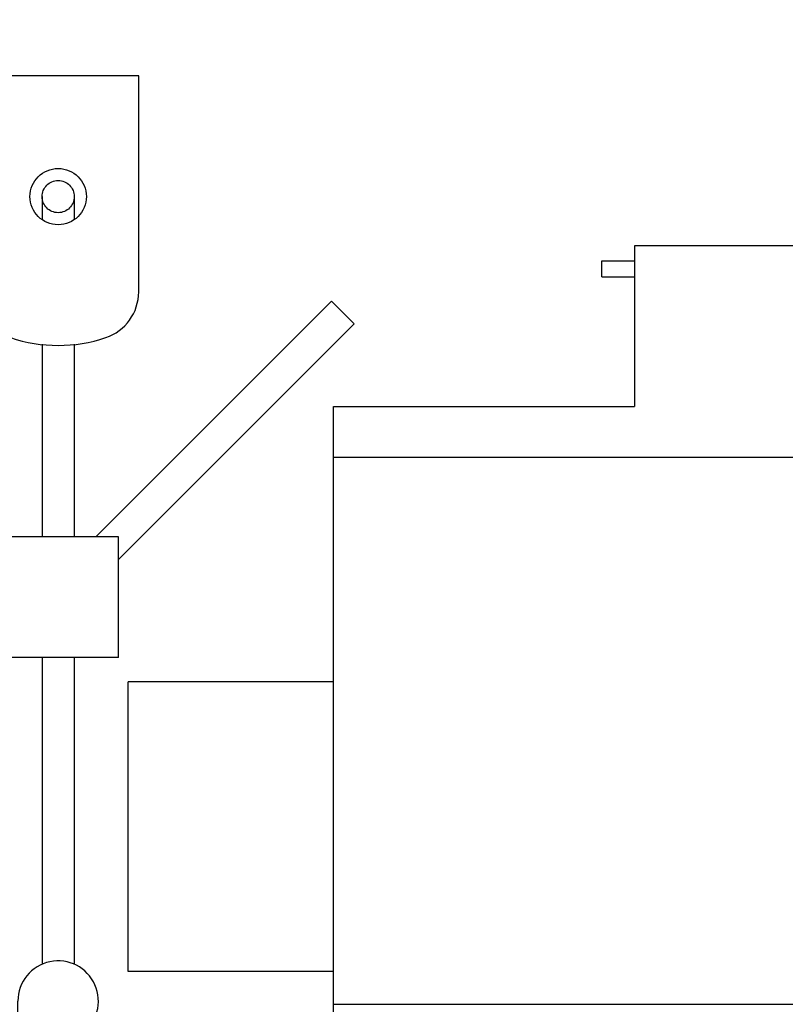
# Model space of a CAD drawing. Header units: millimetres. Extents: x 0 to 1189, y 0 to 841.
# Tile 104 of 172: x 131 to 170, y 687 to 736. Entities that reach past the tile are written whole.
import ezdxf
from ezdxf.enums import TextEntityAlignment as Align

# ---------------------------------------------------------------- set-up
doc = ezdxf.new("R2010")
doc.units = ezdxf.units.MM
doc.header["$LTSCALE"] = 65.395
doc.linetypes.add('PHANTOM', pattern=[0.8, 0.45, -0.05, 0.1, -0.05, 0.1, -0.05])
doc.layers.get('0').update_dxf_attribs({"linetype": 'CONTINUOUS'})
for name, color, linetype in [('1007_720800_27_ABL1174', 7, 'CONTINUOUS'), ('32087_000000_TLKGS_MARKETING_ABL973', 7, 'CONTINUOUS'), ('32087_030000_TLKGS_V_ABL974', 7, 'CONTINUOUS'), ('32087_700000_TLKGS_V_ABL1041', 7, 'CONTINUOUS'), ('32087_727000_01_SIMPLE1_T1_X_PBL1043', 7, 'CONTINUOUS'), ('32087_727000_01_SIMPLE1_X_ABL1042', 7, 'CONTINUOUS'), ('8M32E_GENSET_AUSBAUMASSE_ABL956', 7, 'CONTINUOUS'), ('AE_KRANHAKEN_PBL957', 7, 'CONTINUOUS'), ('DIN86044-800_PBL1175', 7, 'CONTINUOUS'), ('rechts_4_VBL948', 7, 'CONTINUOUS')]:
    doc.layers.add(name, color=color, linetype=linetype)
doc.styles.get("Standard").update_dxf_attribs({"font": 'txt', "width": 0.6})
doc.dimstyles.new('DIMSTYLE_5', dxfattribs={"dimtxt": 3.5, "dimasz": 3.5, "dimexe": 1.8, "dimexo": 0, "dimgap": 0.875, "dimtad": 1, "dimlfac": 25, "dimdsep": 46, "dimtxsty": 'Standard', "dimblk": '_FILLED', "dimblk1": '_FILLED', "dimblk2": '_FILLED', "dimcen": 0.09, "dimadec": 0, "dimazin": 0, "dimtp": 1.2, "dimtm": 1.2, "dimtfac": 1, "dimtofl": 0, "dimtmove": 0, "dimatfit": 3, "dimldrblk": '_FILLED', "dimfxl": 1, "dimtolj": 1, "dimarcsym": 0})

# ---------------------------------------------------------------- blocks, each defined once
blk = doc.blocks.new('_FILLED')
at = {"color": 0, "linetype": 'ByBlock'}
blk.add_solid([(0, 0), (-1, 0.167), (-1, -0.167)], dxfattribs=at)
blk = doc.blocks.new('*D16')
at = {"color": 2, "linetype": 'Continuous'}
for p, q in [((108.485, 640.481), (108.485, 753.561)), ((187.205, 664.681), (187.205, 753.561)), ((108.485, 751.761), (147.845, 751.761)), ((187.205, 751.761), (147.845, 751.761))]:
    blk.add_line(p, q, dxfattribs=at)
at = {"color": 2, "linetype": 'Continuous', "xscale": 3.5, "yscale": 3.5, "zscale": 3.5, "rotation": 180}
blk.add_blockref('_FILLED', (108.485, 751.761), dxfattribs=at)
at = {"color": 2, "linetype": 'Continuous', "xscale": 3.5, "yscale": 3.5, "zscale": 3.5}
blk.add_blockref('_FILLED', (187.205, 751.761), dxfattribs=at)
at = {"color": 2, "linetype": 'Continuous', "width": 0.636905}
blk.add_text('1968', height=3.5, dxfattribs=at).set_placement((147.845, 752.636), align=Align.CENTER)
blk = doc.blocks.new('AE_KRANHAKEN_PBL957', base_point=(137.565, 697.701))
at = {"layer": 'AE_KRANHAKEN_PBL957', "color": 8, "linetype": 'PHANTOM'}
for p, q in [((129.405, 733.561), (129.405, 722.824)), ((137.405, 733.561), (129.405, 733.561)), ((137.405, 722.824), (137.405, 733.561)), ((132.605, 727.561), (132.605, 726.416)), ((134.205, 727.561), (134.205, 726.416)), ((135.274, 710.652), (146.982, 722.36)), ((146.982, 722.36), (148.113, 721.228)), ((136.405, 709.521), (148.113, 721.228)), ((132.605, 720.218), (132.605, 710.652)), ((134.205, 720.218), (134.205, 710.652)), ((130.405, 704.652), (130.405, 710.652)), ((136.405, 710.652), (130.405, 710.652)), ((136.405, 704.652), (136.405, 710.652)), ((136.405, 704.652), (130.405, 704.652)), ((132.605, 704.652), (132.605, 689.394)), ((134.205, 704.652), (134.205, 689.394)), ((133.405, 681.931), (133.405, 683.662)), ((141.376, 681.381), (141.405, 681.931)), ((133.5, 677.49), (127.018, 661.841)), ((145.393, 661.841), (138.911, 677.49)), ((134.978, 676.878), (128.749, 661.841)), ((143.661, 661.841), (137.432, 676.878))]:
    blk.add_line(p, q, dxfattribs=at)
for radius in [1.4, 0.8]:
    blk.add_circle((133.405, 727.561), radius, dxfattribs=at)
for centre, radius, start, end in [((131.805, 722.824), 2.4, 180, 251.3371), ((135.005, 722.824), 2.4, 288.6629, 360), ((133.405, 727.561), 7.4, 251.3371, 288.6629), ((133.405, 687.561), 2, 305.6853, 180), ((96.79, 687.561), 34.615, 351.8716, 360), ((136.205, 683.662), 2.8, 125.6853, 180), ((140.205, 681.931), 1.2, 0, 180), ((136.205, 681.931), 5.2, 171.8716, 353.9313), ((136.205, 681.931), 2.8, 180, 360), ((136.205, 678.795), 2, 28.5412, 151.4588), ((136.205, 678.795), 0.4, 59.1175, 120.8825)]:
    blk.add_arc(centre, radius, start, end, dxfattribs=at)
blk = doc.blocks.new('8M32E_GENSET_AUSBAUMASSE_ABL956', base_point=(174.645, 684.741))
at = {"layer": 'AE_KRANHAKEN_PBL957'}
blk.add_blockref('AE_KRANHAKEN_PBL957', (137.565, 697.701), dxfattribs=at)
blk = doc.blocks.new('32087_727000_01_SIMPLE1_T1_X_PBL1043', base_point=(173.283, 696.741))
at = {"layer": '32087_727000_01_SIMPLE1_T1_X_PBL1043', "color": 7, "linetype": 'Continuous'}
for p, q in [((162.045, 725.121), (162.045, 717.121)), ((189.885, 725.121), (162.045, 725.121)), ((147.085, 668.721), (147.085, 717.121)), ((147.085, 717.121), (162.045, 717.121)), ((189.885, 714.582), (147.085, 714.583)), ((136.885, 689.033), (136.885, 703.433)), ((147.085, 703.433), (136.885, 703.433)), ((147.085, 689.033), (136.885, 689.033)), ((147.085, 687.401), (173.949, 687.401))]:
    blk.add_line(p, q, dxfattribs=at)
blk = doc.blocks.new('32087_727000_01_SIMPLE1_X_ABL1042', base_point=(173.283, 696.741))
at = {"layer": '32087_727000_01_SIMPLE1_T1_X_PBL1043'}
blk.add_blockref('32087_727000_01_SIMPLE1_T1_X_PBL1043', (173.283, 696.741), dxfattribs=at)
blk = doc.blocks.new('32087_700000_TLKGS_V_ABL1041', base_point=(173.283, 696.741))
at = {"layer": '32087_727000_01_SIMPLE1_X_ABL1042'}
blk.add_blockref('32087_727000_01_SIMPLE1_X_ABL1042', (173.283, 696.741), dxfattribs=at)
blk = doc.blocks.new('32087_030000_TLKGS_V_ABL974', base_point=(176.225, 644.301))
at = {"layer": '32087_700000_TLKGS_V_ABL1041'}
blk.add_blockref('32087_700000_TLKGS_V_ABL1041', (173.283, 696.741), dxfattribs=at)
blk = doc.blocks.new('32087_000000_TLKGS_MARKETING_ABL973', base_point=(183.47, 628.46))
at = {"layer": '32087_030000_TLKGS_V_ABL974'}
blk.add_blockref('32087_030000_TLKGS_V_ABL974', (176.225, 644.301), dxfattribs=at)
blk = doc.blocks.new('DIN86044-800_PBL1175', base_point=(179.585, 723.973))
at = {"layer": 'DIN86044-800_PBL1175', "color": 7, "linetype": 'Continuous'}
for p, q in [((160.425, 723.573), (160.425, 724.373)), ((160.425, 724.373), (162.045, 724.373)), ((160.425, 723.573), (162.045, 723.573))]:
    blk.add_line(p, q, dxfattribs=at)
blk = doc.blocks.new('1007_720800_27_ABL1174', base_point=(179.585, 717.535))
at = {"layer": 'DIN86044-800_PBL1175'}
blk.add_blockref('DIN86044-800_PBL1175', (179.585, 723.973), dxfattribs=at)
blk = doc.blocks.new('RECHTS_4_VBL948', base_point=(175.565, 632.68))
at = {"layer": '1007_720800_27_ABL1174'}
blk.add_blockref('1007_720800_27_ABL1174', (179.585, 717.535), dxfattribs=at)
at = {"layer": '32087_000000_TLKGS_MARKETING_ABL973'}
blk.add_blockref('32087_000000_TLKGS_MARKETING_ABL973', (183.47, 628.46), dxfattribs=at)
at = {"layer": '8M32E_GENSET_AUSBAUMASSE_ABL956'}
blk.add_blockref('8M32E_GENSET_AUSBAUMASSE_ABL956', (174.645, 684.741), dxfattribs=at)

msp = doc.modelspace()

# ---------------------------------------------------------------- block references
at = {"layer": 'rechts_4_VBL948'}
msp.add_blockref('RECHTS_4_VBL948', (175.56523, 632.6795), dxfattribs=at)

# ---------------------------------------------------------------- dimensions: what is measured, and where the dimension line sits
at = {"color": 2, "linetype": 'Continuous'}
dim = msp.add_linear_dim(base=(108.48523, 751.76074), p1=(187.20523, 664.68114), p2=(108.48523, 640.48074), angle=180, dimstyle='DIMSTYLE_5', dxfattribs=at)
dim.commit()
dim.dimension.update_dxf_attribs({"geometry": '*D16', "text_midpoint": (147.5119, 751.76074), "dimtype": 160})

doc.saveas('drawing.dxf')
